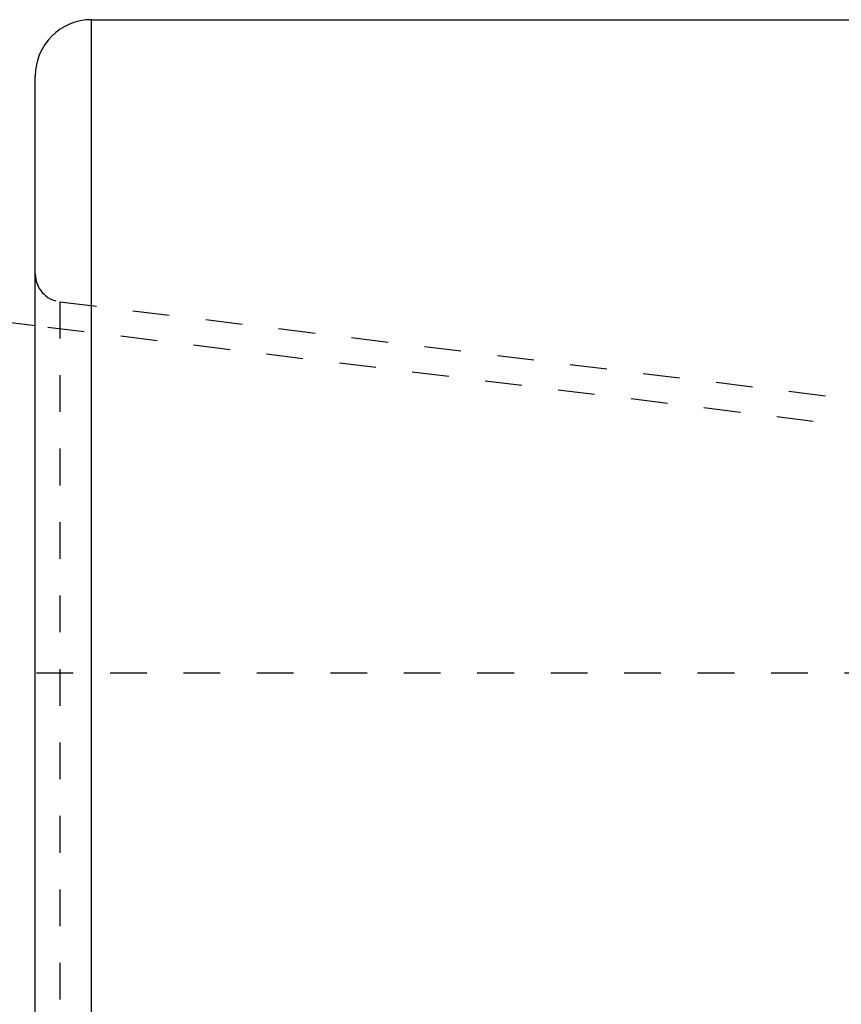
# Model space of a CAD drawing. Header units: millimetres. Extents: x -68 to 1068, y -309 to 1309.
# Tile 9 of 19: x 67 to 213, y 948 to 1122. Entities that reach past the tile are written whole.
import ezdxf

# ---------------------------------------------------------------- set-up
doc = ezdxf.new("R2010")
doc.units = ezdxf.units.MM
doc.header["$LTSCALE"] = 65.185185
doc.linetypes.add('HIDDEN', pattern=[0.2, 0.1, -0.1])
doc.layers.add('KONST.EL_MIT_GEO', color=7, linetype='CONTINUOUS')

msp = doc.modelspace()

# ---------------------------------------------------------------- linework, layer by layer
at = {"layer": 'KONST.EL_MIT_GEO', "color": 7, "linetype": 'Continuous'}
for p, q in [((80, -122.5), (80, 1122.5)), ((80, 1122.5), (440, 1122.5)), ((70, -112.5), (70, 1112.5)), ((70, 1068.17), (27.88, 1073.34))]:
    msp.add_line(p, q, dxfattribs=at)
at = {"layer": 'KONST.EL_MIT_GEO', "color": 8, "linetype": 'HIDDEN'}
for p, q in [((74.39, 1072.44), (74.39, -72.44)), ((74.39, 1072.44), (420, 1030)), ((337.5, 1035.32), (70, 1068.17)), ((337.5, 1006.5), (-62.5, 1006.5))]:
    msp.add_line(p, q, dxfattribs=at)
at = {"layer": 'KONST.EL_MIT_GEO', "color": 7, "linetype": 'Continuous'}
msp.add_arc((80, 1112.5), 10, 90, 180, dxfattribs=at)
at = {"layer": 'KONST.EL_MIT_GEO', "color": 8, "linetype": 'HIDDEN'}
msp.add_arc((75, 1077.4), 5, 180, 263, dxfattribs=at)

doc.saveas('drawing.dxf')
